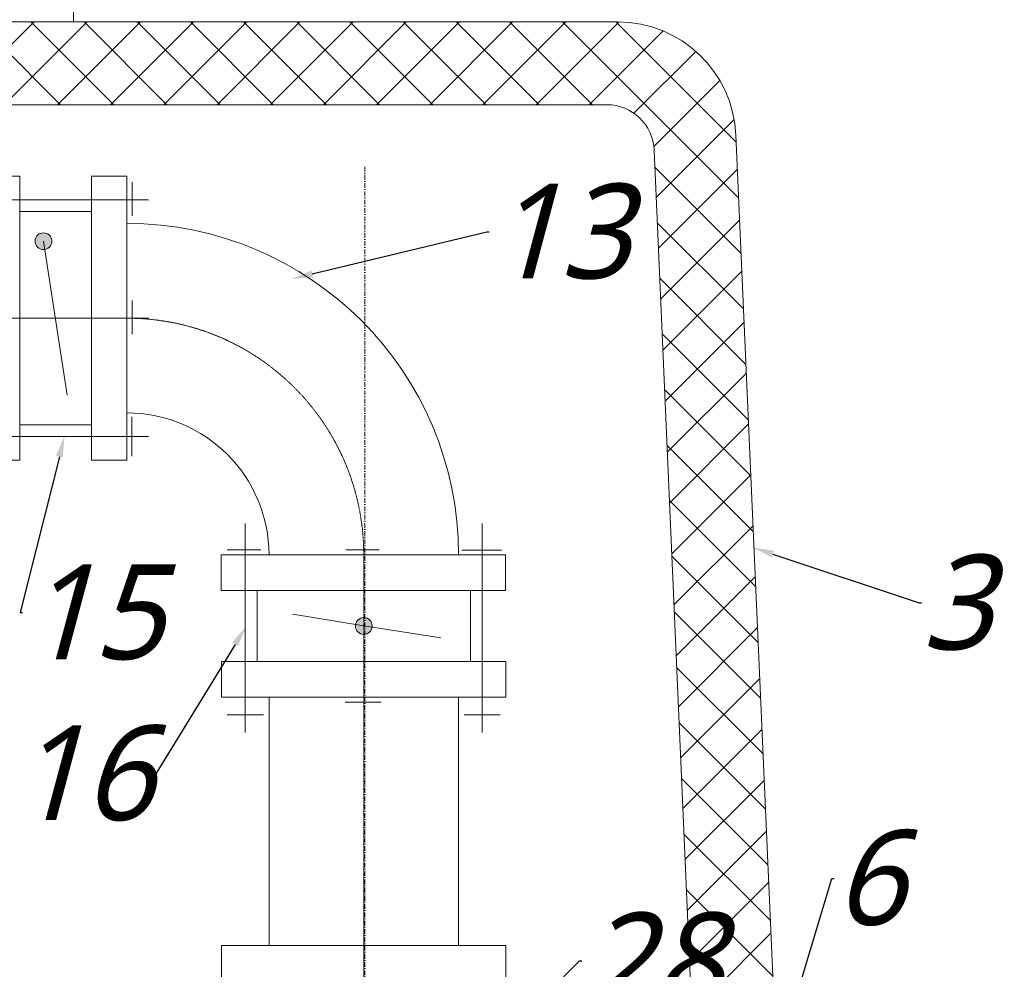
# Model space of a CAD drawing. Extents: x 8447392 to 8536225, y 5996969 to 6031026.
# Tile 17 of 37: x 8452446 to 8453277, y 6007643 to 6008445. Entities that reach past the tile are written whole.
import ezdxf
from ezdxf import colors
from ezdxf.entities.mleader import LeaderData, LeaderLine
from ezdxf.math import Vec2, Vec3

# ---------------------------------------------------------------- set-up
doc = ezdxf.new("R2010")
doc.units = 0
doc.header["$MEASUREMENT"] = 0
doc.linetypes.add('13', pattern=[3.5, 2, -0.7, 0.1, -0.7])
doc.linetypes.add('BORDER2', pattern=[0.875, 0.25, -0.125, 0.25, -0.125, 0, -0.125])
for name, color, linetype, lineweight in [('A_LINIA CIENKA', 250, 'CONTINUOUS', 9), ('A_OPISY', 251, 'CONTINUOUS', 9), ('CIENKIE', 7, 'CONTINUOUS', 5), ('GRUBE', 7, 'CONTINUOUS', 20), ('NIEWIDKA', 7, 'CONTINUOUS', 20), ('SHORT_SYM', 7, 'BORDER2', 5)]:
    doc.layers.add(name, color=color, linetype=linetype, lineweight=lineweight)
doc.styles.add('TrembuchetMS', font='trebuc.ttf')

# ---------------------------------------------------------------- blocks, each defined once
blk = doc.blocks.new('ZWROTNY')
at = {"layer": 'GRUBE', "ltscale": 0.5}
h = blk.add_hatch(color=256, dxfattribs=at)
h.paths.add_polyline_path([(77.44, 65, 0.414214), (70.37, 72.07, 0.038181), (69.29, 71.99), (70.37, 65)])
h.paths.add_polyline_path([(77.44, 65), (70.37, 65), (71.53, 58.03, 0.366629)])
h.paths.add_polyline_path([(70.37, 57.93, 0.041311), (71.53, 58.03), (70.37, 65), (63.29, 65, 0.414214)])
h.paths.add_polyline_path([(70.37, 65), (69.29, 71.99, 0.370178), (63.29, 65)])
at = {"layer": 'GRUBE'}
for p, q in [((0, -120), (0, 120)), ((0, 120), (30, 120)), ((30, 120), (30, -120)), ((90.37, -120), (90.37, 120)), ((90.37, 120), (120.37, 120)), ((120.37, 120), (120.37, -120)), ((30, 90), (90.37, 90)), ((30, -90), (90.37, -90)), ((30, -120), (0, -120)), ((120.37, -120), (90.37, -120))]:
    blk.add_line(p, q, dxfattribs=at)
at = {"layer": 'GRUBE', "ltscale": 0.5}
for p, q in [((-4.41, 114.91), (-4.41, 86.58)), ((124.76, 115.83), (124.76, 85.29)), ((140.41, 100), (-18.27, 100)), ((70.37, 65), (50.37, -65)), ((-4.41, 14.91), (-4.41, -13.42)), ((124.76, 15.83), (124.76, -14.71)), ((140.41, 0), (-18.27, 0)), ((-4.16, -83.21), (-4.16, -116.6)), ((124.47, -85.67), (124.47, -116.19)), ((140.41, -100), (-18.27, -100))]:
    blk.add_line(p, q, dxfattribs=at)
blk.add_circle((70.37, 65), 7.07, dxfattribs=at)

msp = doc.modelspace()

# ---------------------------------------------------------------- hatches: boundary and pattern name
at = {"layer": 'CIENKIE', "ltscale": 0.5}
h = msp.add_hatch(dxfattribs=at)
h.set_pattern_fill('ANSI37', color=256, scale=10, style=0)
h.set_pattern_definition([(135, (8454836.663, 6003413.06), (22.45064, 22.45064), []), (45, (8454836.663, 6003413.06), (22.45064, -22.45064), [])])
h.paths.add_polyline_path([(8451616.46919, 6007322.00541), (8451686.46151, 6007322.07586), (8451682.61599, 6007234.32562), (8451612.63259, 6007234.32562)])
h.paths.add_polyline_path([(8451761.25667, 6008443.37094), (8452950.95221, 6008443.37094, -0.401435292), (8453050.8562, 6008347.75194), (8453096.067, 6007316.7674), (8453105.65101, 6007098.38752, -0.427118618), (8453095.66063, 6007087.94907, 0.000010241), (8453095.66104, 6007087.94907), (8453045.61779, 6007087.94702, -0.401520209), (8453035.62687, 6007097.51144), (8453026.08122, 6007316.75436), (8452981.80496, 6008335.10843, 0.4015436), (8452941.84271, 6008373.37094), (8451770.81829, 6008373.37094, 0.401675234), (8451730.85526, 6008335.09031), (8451689.04397, 6007372.1764), (8451617.5615, 6007372.1764), (8451661.36367, 6008347.9957, -0.400727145)])
edge = h.paths.add_edge_path()
edge.add_line((8451682.31825, 6007227.53142), (8451676.5402, 6007095.68297))
edge.add_line((8451608.11192, 6007227.53142), (8451710.40006, 6007227.53142))
edge.add_line((8451606.59912, 6007096.4394), (8451612.3353, 6007227.53142))
edge.add_line((8451666.11541, 6007086.13018), (8451616.54705, 6007086.3876))
edge.add_arc((8451616.59898, 6007096.38746), 10, 179.70245142, 269.70245142, ccw=False)
edge.add_arc((8451666.54979, 6007096.12074), 10, 267.51044708, 357.49094603, ccw=False)
at = {"layer": 'GRUBE', "ltscale": 0.5}
h = msp.add_hatch(color=256, dxfattribs=at)
h.paths.add_polyline_path([(8452743.73418, 6007933.05855, -0.038180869), (8452743.65195, 6007931.98334), (8452736.66311, 6007933.05855), (8452736.66311, 6007940.12962, -0.414213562)])
h.paths.add_polyline_path([(8452736.66311, 6007933.05855), (8452729.68825, 6007934.22103, -0.366629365), (8452736.66311, 6007940.12962)])
h.paths.add_polyline_path([(8452736.66311, 6007933.05855), (8452736.66311, 6007925.98748, -0.414213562), (8452729.59204, 6007933.05855, -0.041310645), (8452729.68825, 6007934.22103)])
h.paths.add_polyline_path([(8452743.65195, 6007931.98334, -0.370178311), (8452736.66311, 6007925.98748), (8452736.66311, 6007933.05855)])

# ---------------------------------------------------------------- linework, layer by layer
at = {"layer": 'A_LINIA CIENKA', "linetype": '13', "ltscale": 2}
msp.add_line((8452737.56214, 6008321.04214), (8452737.56214, 6005242.65264), dxfattribs=at)
at = {"layer": 'GRUBE', "ltscale": 0.5}
for p, q in [((8452491.66311, 6008458.37094), (8452491.66311, 6008443.37094)), ((8452491.66311, 6008458.37094), (8452491.66311, 6008443.37094)), ((8452636.66311, 6007843.05855), (8452636.66311, 6008019.67455)), ((8452836.66311, 6007843.05855), (8452836.66311, 6008019.67455)), ((8452621.39514, 6007997.47012), (8452649.71939, 6007997.47012)), ((8452721.39514, 6007997.47012), (8452749.71939, 6007997.47012)), ((8452819.51091, 6007997.21943), (8452852.90818, 6007997.21943)), ((8452656.66311, 6007993.05855), (8452816.66311, 6007993.05855)), ((8452676.66311, 6007943.05855), (8452736.66311, 6007933.05855)), ((8452736.66311, 6007933.05855), (8452801.66311, 6007923.05855)), ((8452656.66311, 6007873.05855), (8452656.66311, 6007663.05855)), ((8452816.66311, 6007873.05855), (8452816.66311, 6007663.05855)), ((8452720.83739, 6007868.66463), (8452751.37649, 6007868.66463)), ((8452621.39356, 6007858.05855), (8452651.93266, 6007858.05855)), ((8452821.40182, 6007858.05855), (8452851.9244, 6007858.05855)), ((8452736.66311, 6007503.05855), (8452736.66311, 6007723.05855))]:
    msp.add_line(p, q, dxfattribs=at)
at = {"layer": 'GRUBE'}
for p, q in [((8452856.30405, 6007993.05855), (8452616.30405, 6007993.05855)), ((8452616.30405, 6007993.05855), (8452616.30405, 6007963.05855)), ((8452856.30405, 6007963.05855), (8452856.30405, 6007993.05855)), ((8452616.30405, 6007963.05855), (8452856.30405, 6007963.05855)), ((8452646.66311, 6007963.05855), (8452646.66311, 6007903.05855)), ((8452826.66311, 6007963.05855), (8452826.66311, 6007903.05855)), ((8452856.66311, 6007903.05855), (8452616.66311, 6007903.05855)), ((8452616.66311, 6007903.05855), (8452616.66311, 6007873.05855)), ((8452856.66311, 6007873.05855), (8452856.66311, 6007903.05855)), ((8452616.66311, 6007873.05855), (8452856.66311, 6007873.05855)), ((8452856.66311, 6007663.05855), (8452616.66311, 6007663.05855)), ((8452616.66311, 6007663.05855), (8452616.66311, 6007633.05855)), ((8452856.66311, 6007633.05855), (8452856.66311, 6007663.05855))]:
    msp.add_line(p, q, dxfattribs=at)
at = {"layer": 'GRUBE', "ltscale": 0.5}
msp.add_circle((8452736.66311, 6007933.05855), 7.07107, dxfattribs=at)
msp.add_arc((8452536.66311, 6007993.05855), 280, 0, 90, dxfattribs=at)
at = {"layer": 'GRUBE'}
msp.add_arc((8452536.66311, 6007993.05855), 120, 0, 90, dxfattribs=at)
at = {"layer": 'NIEWIDKA', "ltscale": 0.5}
for p, q in [((8451761.25667, 6008443.37094), (8452950.95221, 6008443.37094)), ((8451761.25667, 6008443.37094), (8452950.95221, 6008443.37094)), ((8452941.84271, 6008373.37094), (8451770.81829, 6008373.37094)), ((8452941.84271, 6008373.37094), (8451770.81829, 6008373.37094)), ((8453050.8562, 6008347.75194), (8453096.067, 6007316.7674)), ((8453050.8562, 6008347.75194), (8453096.067, 6007316.7674)), ((8453026.08122, 6007316.75436), (8452981.80496, 6008335.10843)), ((8453026.08122, 6007316.75436), (8452981.80496, 6008335.10843))]:
    msp.add_line(p, q, dxfattribs=at)
for centre, radius, start in [((8452950.95221, 6008343.37094), 100, 2.51092938), ((8452950.95221, 6008343.37094), 100, 2.51092938), ((8452941.84271, 6008333.37094), 40, 2.4895529), ((8452941.84271, 6008333.37094), 40, 2.4895529)]:
    msp.add_arc(centre, radius, start, 90, dxfattribs=at)
at = {"layer": 'SHORT_SYM', "ltscale": 0.5}
msp.add_line((8452736.66311, 6007993.05855), (8452736.66311, 6007653.05855), dxfattribs=at)
msp.add_arc((8452536.66311, 6007993.05855), 200, 0, 90, dxfattribs=at)

# ---------------------------------------------------------------- block references
at = {"layer": 'GRUBE', "ltscale": 0.5, "xscale": -1}
msp.add_blockref('ZWROTNY', (8452536.66311, 6008193.05855), dxfattribs=at)

# ---------------------------------------------------------------- leaders
at = {"layer": 'A_OPISY', "lineweight": 9}
ml = msp.add_multileader_mtext('Standard', dxfattribs=at)
ml.set_content('\\A1;{\\fTrebuchet MS|b0|i1|c238|p34;13}', color=256, style='TrembuchetMS')
ml.set_leader_properties(color=256)
ml.build(insert=Vec2(0, 0))
ml.multileader.update_dxf_attribs({"dogleg_length": 2, "arrow_head_size": 18})
ctx = ml.context
ctx.base_point, ctx.char_height, ctx.arrow_head_size, ctx.landing_gap_size, ctx.plane_origin = Vec3(8452842.45206, 6008265.92276), 80, 18, 0.02286, Vec3(8452651.78589, 6005876.68024)
notes = []
notes.append((ctx, [(0, (1, 1, 0), (8452840.45206, 6008265.92276), (1, 0), 2, [(0, [(8452675.72741, 6008226.26285)], 0, [])])]))
ctx.mtext.insert, ctx.mtext.line_spacing_factor, ctx.mtext.line_spacing_style, ctx.mtext.flow_direction = Vec3(8452842.47492, 6008306.62309), 0.4, 2, 5
ml = msp.add_multileader_mtext('Standard', dxfattribs=at)
ml.set_content('\\A1;{\\fTrebuchet MS|b0|i1|c238|p34;15}', color=256, style='TrembuchetMS')
ml.set_leader_properties(color=256)
ml.build(insert=Vec2(0, 0))
ml.multileader.update_dxf_attribs({"dogleg_length": 2, "arrow_head_size": 18})
ctx = ml.context
ctx.base_point, ctx.char_height, ctx.arrow_head_size, ctx.landing_gap_size, ctx.plane_origin = Vec3(8452448.5567, 6007944.46953), 80, 18, 0.02286, Vec3(8452115.19377, 6005593.81219)
notes.append((ctx, [(0, (1, 1, 0), (8452446.5567, 6007944.46953), (1, 0), 2, [(0, [(8452484.03015, 6008093.5312)], 0, [])])]))
ctx.mtext.insert, ctx.mtext.line_spacing_factor, ctx.mtext.line_spacing_style, ctx.mtext.flow_direction = Vec3(8452448.57956, 6007985.00825), 0.4, 2, 5
ml = msp.add_multileader_mtext('Standard', dxfattribs=at)
ml.set_content('\\A1;{\\fTrebuchet MS|b0|i1|c238|p34;3}', color=256, style='TrembuchetMS')
ml.set_leader_properties(color=256)
ml.build(insert=Vec2(0, 0))
ml.multileader.update_dxf_attribs({"dogleg_length": 2, "arrow_head_size": 18})
ctx = ml.context
ctx.base_point, ctx.char_height, ctx.arrow_head_size, ctx.landing_gap_size, ctx.plane_origin = Vec3(8453207.6168, 6007952.58638), 80, 18, 0.02286, Vec3(8453059.2436, 6005695.17986)
notes.append((ctx, [(0, (1, 1, 0), (8453205.6168, 6007952.58638), (1, 0), 2, [(0, [(8453065.00023, 6007999.48115)], 0, [])])]))
ctx.mtext.insert, ctx.mtext.line_spacing_factor, ctx.mtext.line_spacing_style, ctx.mtext.flow_direction = Vec3(8453207.63966, 6007993.28671), 0.4, 2, 5
ml = msp.add_multileader_mtext('Standard', dxfattribs=at)
ml.set_content('\\A1;{\\fTrebuchet MS|b0|i1|c238|p34;16}', color=256, style='TrembuchetMS')
ml.set_leader_properties(color=256)
ml.build(insert=Vec2(0, 0))
ml.multileader.update_dxf_attribs({"dogleg_length": 2, "arrow_head_size": 18})
ctx = ml.context
ctx.base_point, ctx.char_height, ctx.arrow_head_size, ctx.landing_gap_size, ctx.plane_origin = Vec3(8452464.56045, 6007808.23049), 80, 18, 0.02286, Vec3(8452233.48405, 6005422.377)
ctx.text_align_type = 2
notes.append((ctx, [(0, (1, 1, 0), (8452561.09776, 6007808.23049), (-1, 0), 2, [(0, [(8452637.37381, 6007932.83164)], 0, [])])]))
ctx.mtext.insert, ctx.mtext.alignment, ctx.mtext.line_spacing_factor, ctx.mtext.line_spacing_style, ctx.mtext.flow_direction = Vec3(8452559.0749, 6007849.06551), 3, 0.4, 2, 5
ml = msp.add_multileader_mtext('Standard', dxfattribs=at)
ml.set_content('\\A1;{\\fTrebuchet MS|b0|i1|c238|p34;6}', color=256, style='TrembuchetMS')
ml.set_leader_properties(color=256)
ml.build(insert=Vec2(0, 0))
ml.multileader.update_dxf_attribs({"dogleg_length": 2, "arrow_head_size": 18})
ctx = ml.context
ctx.base_point, ctx.char_height, ctx.arrow_head_size, ctx.landing_gap_size, ctx.plane_origin = Vec3(8453133.84824, 6007719.81116), 80, 18, 0.02286, Vec3(8453066.10101, 6005516.88727)
notes.append((ctx, [(0, (1, 1, 0), (8453131.84824, 6007719.81116), (1, 0), 2, [(0, [(8453007.20327, 6007304.59343)], 0, [])])]))
ctx.mtext.insert, ctx.mtext.line_spacing_factor, ctx.mtext.line_spacing_style, ctx.mtext.flow_direction = Vec3(8453133.8711, 6007760.64617), 0.4, 2, 5
ml = msp.add_multileader_mtext('Standard', dxfattribs=at)
ml.set_content('\\A1;{\\fTrebuchet MS|b0|i1|c238|p34;28}', color=256, style='TrembuchetMS')
ml.set_leader_properties(color=256)
ml.build(insert=Vec2(0, 0))
ml.multileader.update_dxf_attribs({"dogleg_length": 2, "arrow_head_size": 18})
ctx = ml.context
ctx.base_point, ctx.char_height, ctx.arrow_head_size, ctx.landing_gap_size, ctx.plane_origin = Vec3(8452920.81081, 6007650.26321), 80, 18, 0.02286, Vec3(8452941.56483, 6005047.16495)
notes.append((ctx, [(0, (1, 1, 0), (8452918.81081, 6007650.26321), (1, 0), 2, [(0, [(8452770.40294, 6007501.54086)], 0, [])])]))
ctx.mtext.insert, ctx.mtext.line_spacing_factor, ctx.mtext.line_spacing_style, ctx.mtext.flow_direction = Vec3(8452920.83367, 6007690.96355), 0.4, 2, 5
for ctx, leaders in notes:
    for number, flags, end, landing, length, lines in leaders:
        leader = LeaderData()
        leader.index, (leader.has_last_leader_line, leader.has_dogleg_vector, leader.attachment_direction) = number, flags
        leader.last_leader_point, leader.dogleg_vector, leader.dogleg_length = Vec3(end), Vec3(landing), length
        for number, points, colour, breaks in lines:
            line = LeaderLine()
            line.index, line.vertices, line.color, line.breaks = number, Vec3.list(points), colors.encode_raw_color(colour), breaks
            leader.lines.append(line)
        ctx.leaders.append(leader)

doc.saveas('drawing.dxf')
